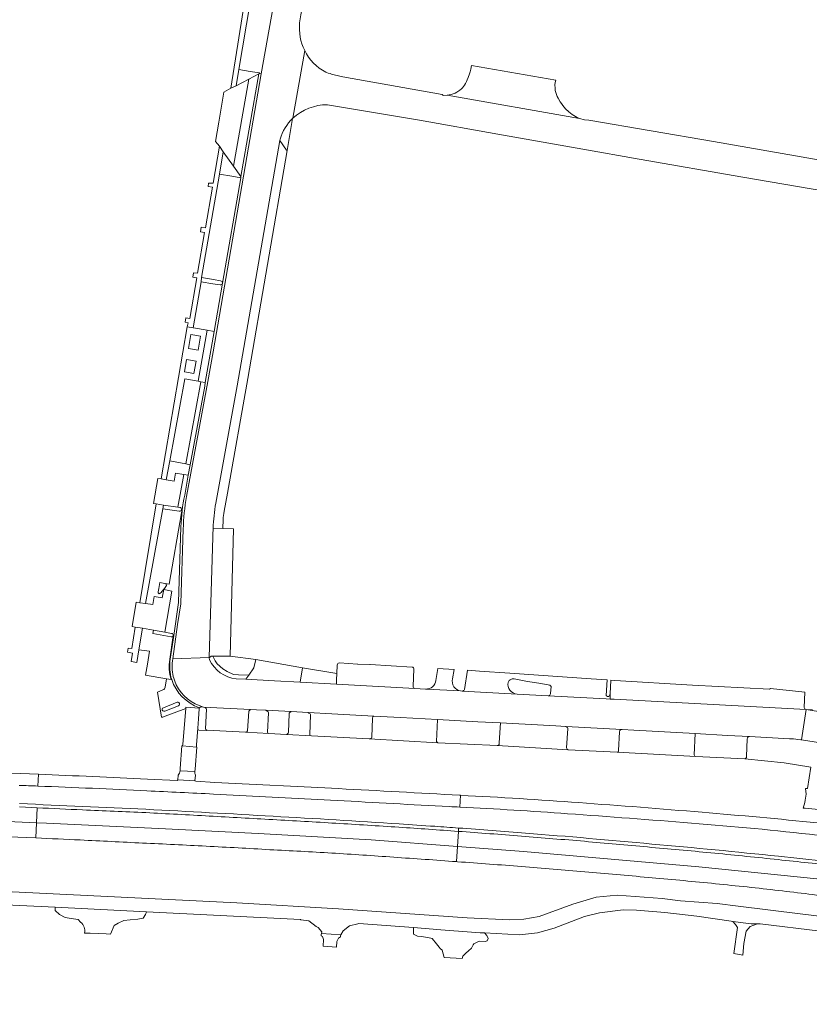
# Model space of a CAD drawing. Header units: metres. Extents: x 151213 to 156373, y 469495 to 475754.
# Tile 10 of 230: x 153025 to 153214, y 471077 to 471312. Entities that reach past the tile are written whole.
import ezdxf

# ---------------------------------------------------------------- set-up
doc = ezdxf.new("R2010")
doc.units = ezdxf.units.M
for name, color, linetype, lineweight in [('B-WE-OG-TERREIN_BEGROEID-GV', 252, 'Continuous', 18), ('B-WE-VH-GESLOTENVERHARDING-GV', 252, 'Continuous', 18), ('B-WE-VH-GESLOTENVERHARDING_ASFALT-GV', 252, 'Continuous', 18), ('B-WE-VH-GESLOTENVERHARDING_BETON-GV', 252, 'Continuous', 18), ('B-WE-VH-HALFVERHARDING-GV', 252, 'Continuous', 18), ('B-WE-VH-HALFVERHARDING_GRIND-GV', 252, 'Continuous', 18), ('B-WE-VH-OPENVERHARDING-GV', 252, 'Continuous', 18), ('B-WE-VH-OPENVERHARDING_BETONELEMENT-GV', 252, 'Continuous', 18), ('B-WE-VH-OPENVERHARDING_BETONSTRAATSTEEN-GV', 252, 'Continuous', 18), ('B-WE-VH-OPENVERHARDING_STRAATBAKSTEEN-GV', 252, 'Continuous', 18), ('B-WE-VH-OPENVERHARDING_TEGEL-GV', 252, 'Continuous', 18)]:
    doc.layers.add(name, color=color, linetype=linetype, lineweight=lineweight)

msp = doc.modelspace()

# ---------------------------------------------------------------- linework, layer by layer
at = {"layer": 'B-WE-OG-TERREIN_BEGROEID-GV', "flags": 128}
for points in [[(153080.492, 471147.148), (153080.256, 471146.931), (153080.029, 471146.713), (153079.748, 471142.046), (153079.622, 471141.783), (153079.304, 471141.702), (153084.823, 471141.376), (153084.642, 471141.502), (153084.533, 471141.756), (153084.778, 471146.324), (153084.66, 471146.614), (153084.416, 471146.768), (153084.119, 471146.956), (153081.89, 471147.074)], [(153089.328, 471141.294), (153089.092, 471141.194), (153095.019, 471140.859), (153094.747, 471140.959), (153094.674, 471141.122), (153094.801, 471145.916), (153094.702, 471146.115), (153094.439, 471146.26), (153094.232, 471146.418), (153090.208, 471146.632), (153089.908, 471146.451), (153089.744, 471146.233), (153089.708, 471146.088), (153089.572, 471141.702), (153089.491, 471141.493)], [(153109.965, 471145.577), (153109.746, 471145.399), (153109.655, 471145.082), (153109.501, 471140.515), (153109.392, 471140.315), (153109.166, 471140.179), (153108.848, 471140.125), (153125.288, 471139.192), (153125.134, 471139.264), (153124.98, 471139.382), (153124.953, 471139.5), (153125.135, 471144.751), (153116.366, 471145.234)], [(153156.4, 471137.533), (153156.173, 471137.642), (153156.074, 471137.787), (153156.046, 471138.004), (153156.364, 471142.59), (153156.264, 471142.853), (153156.092, 471142.952), (153155.831, 471143.085), (153153.496, 471143.211), (153140.225, 471143.926), (153139.951, 471139.192), (153139.888, 471138.793), (153139.797, 471138.675), (153139.67, 471138.548), (153139.444, 471138.503)], [(153168.453, 471137.343), (153168.417, 471137.13), (153168.313, 471137.026), (153168.1, 471136.953), (153186.923, 471135.902), (153186.714, 471135.992), (153186.578, 471136.119), (153186.56, 471136.319), (153186.761, 471141.369), (153172.076, 471142.207), (153169.353, 471142.354), (153168.942, 471142.264), (153168.797, 471142.137), (153168.725, 471141.82)]]:
    msp.add_lwpolyline(points, close=True, dxfattribs=at)
for points in [[(153209.317, 471140.169), (153199.752, 471140.658), (153199.47, 471140.578), (153199.288, 471140.342), (153199.207, 471140.071), (153199.066, 471135.961), (153199.035, 471135.63), (153198.84, 471135.444), (153198.65, 471135.308), (153208.047, 471134.384), (153214.464, 471133.387), (153213.648, 471128.221), (153213.122, 471128.266), (153213.276, 471126.883), (153213.056, 471125.496), (153212.962, 471124.899), (153212.609, 471123.55), (153212.886, 471123.524), (153213.037, 471123.509), (153218.63, 471122.961), (153220.3, 471135.542), (153220.375, 471136.106)], [(153212.055, 471139.877), (153211.302, 471139.989)], [(153218.607, 471138.9), (153218.27, 471138.952), (153212.212, 471139.854), (153212.055, 471139.877)]]:
    msp.add_lwpolyline(points, dxfattribs=at)
at = {"layer": 'B-WE-OG-TERREIN_BEGROEID-GV'}
msp.add_lwpolyline([(153211.302, 471139.989, 0.0111287), (153209.317, 471140.169)], format="xyb", dxfattribs=at)
at = {"layer": 'B-WE-VH-GESLOTENVERHARDING-GV', "flags": 128}
msp.add_lwpolyline([(153067.21, 471132.841), (153067.627, 471138.165), (153067.531, 471138.173), (153064.229, 471138.445), (153064.04, 471138.43), (153063.633, 471133.031), (153063.676, 471133.022), (153063.645, 471132.597), (153063.639, 471132.512), (153067.153, 471132.295), (153067.156, 471132.332), (153067.202, 471132.841)], close=True, dxfattribs=at)
at = {"layer": 'B-WE-VH-GESLOTENVERHARDING-GV'}
for points in [[(153029.75, 471131.641, 0.0023701), (152995.351, 471132.838)], [(153055.826, 471130.521, 0.0017641), (153029.75, 471131.641)], [(153025.159, 471129.003, -0.0004458), (153029.639, 471128.833)], [(153029.639, 471128.833, -0.0025939), (153055.715, 471127.684)], [(153055.715, 471127.684, -0.0007558), (153071.62, 471126.92)], [(153130.456, 471126.632, 0.0018988), (153101.491, 471128.215)], [(153101.175, 471125.388, 0.0010821), (153127.995, 471123.925)], [(153158.977, 471124.866, 0.006541), (153130.698, 471126.62)], [(153188.411, 471122.567, 0.0032966), (153158.977, 471124.866)], [(153040.32, 471123.136, -0.0005642), (153029.434, 471123.646)], [(153055.418, 471122.475, -0.0008594), (153040.32, 471123.136)], [(153127.995, 471123.925, -0.0008085), (153130.524, 471123.799)], [(153130.524, 471123.799, -0.0052186), (153156.292, 471122.221)], [(153215.996, 471120.023, 0.0051474), (153188.411, 471122.567)], [(153070.621, 471121.671, 0.0009218), (153055.418, 471122.475)], [(153085.821, 471120.81, 0.0009837), (153070.621, 471121.671)], [(153100.886, 471119.938, 0.001327), (153085.821, 471120.81)], [(153156.292, 471122.221, -0.0029061), (153185.87, 471119.963)], [(153115.947, 471118.985, 0.001393), (153100.886, 471119.938)], [(153130.165, 471118.005, 0.0018589), (153115.947, 471118.985)], [(153146.183, 471116.776, 0.0019176), (153131.069, 471117.939)], [(153185.87, 471119.963, -0.0097659), (153215.965, 471117.095)], [(153029.15, 471116.441, -0.0002653), (153039.752, 471115.937)], [(153039.752, 471115.937, -0.0004711), (153054.679, 471115.202)], [(153161.265, 471115.536, 0.0019866), (153146.183, 471116.776)], [(153176.337, 471114.177, 0.0019204), (153161.265, 471115.536)], [(153054.679, 471115.202, -0.0016433), (153069.886, 471114.461)], [(153069.886, 471114.461, -0.0017123), (153085.088, 471113.619)], [(153085.088, 471113.619, -0.0029052), (153099.901, 471112.806)], [(153191.483, 471112.773, 0.001976), (153176.337, 471114.177)], [(153099.901, 471112.806, -0.0029684), (153114.703, 471111.82)], [(153114.703, 471111.82, -0.0012382), (153129.716, 471110.762)], [(153129.98, 471110.743, -0.0012469), (153145.252, 471109.586)], [(153206.617, 471111.246, 0.0020541), (153191.483, 471112.773)], [(153221.046, 471109.7, -0.0006925), (153206.617, 471111.246)], [(153145.252, 471109.586, -0.0021768), (153160.386, 471108.349)], [(153160.386, 471108.349, -0.0020511), (153175.509, 471106.984)], [(153175.509, 471106.984, -0.0032262), (153190.681, 471105.573)], [(153190.681, 471105.573, -0.0031671), (153205.834, 471103.969)], [(153205.834, 471103.969, -0.0012458), (153220.266, 471102.223)]]:
    msp.add_lwpolyline(points, format="xyb", dxfattribs=at)
at = {"layer": 'B-WE-VH-GESLOTENVERHARDING-GV', "flags": 128}
for points in [[(153029.75, 471131.641), (153029.639, 471128.833)], [(153029.639, 471128.833), (153029.75, 471131.641)], [(153101.491, 471128.215), (153071.927, 471129.703), (153067.367, 471130.022), (153067.173, 471130.071), (153063.063, 471130.363), (153062.946, 471130.18), (153055.826, 471130.521)], [(152929.699, 471127.301), (152929.699, 471123.667), (152943.169, 471123.311), (152965.041, 471122.565), (153001.619, 471121.303), (153029.292, 471120.044), (153029.434, 471123.646), (153025.224, 471123.851)], [(153071.62, 471126.92), (153101.175, 471125.388)], [(153130.524, 471123.799), (153130.698, 471126.62), (153130.456, 471126.632)], [(153130.698, 471126.62), (153130.524, 471123.799)], [(153009.565, 471117.26), (153024.824, 471116.642), (153029.15, 471116.441), (153029.292, 471120.044), (153001.619, 471121.303), (152965.041, 471122.565), (152943.169, 471123.311), (152929.699, 471123.667), (152929.699, 471120.033)], [(153029.434, 471123.646), (153029.292, 471120.044), (153031.664, 471119.96), (153060.15, 471118.64), (153082.289, 471117.524), (153109.325, 471115.957), (153129.941, 471114.384), (153130.165, 471118.005)], [(153129.716, 471110.762), (153129.941, 471114.384), (153109.325, 471115.957), (153082.289, 471117.524), (153060.15, 471118.64), (153031.664, 471119.96), (153029.292, 471120.044), (153029.15, 471116.441)], [(153131.069, 471117.939), (153130.165, 471118.005), (153129.941, 471114.384), (153145.737, 471113.212), (153187.625, 471109.544), (153216.639, 471106.528), (153229.482, 471105.002), (153229.91, 471108.769)], [(153229.041, 471101.127), (153229.482, 471105.002), (153216.639, 471106.528), (153187.625, 471109.544), (153145.737, 471113.212), (153129.941, 471114.384), (153129.716, 471110.762), (153129.98, 471110.743)]]:
    msp.add_lwpolyline(points, dxfattribs=at)
at = {"layer": 'B-WE-VH-GESLOTENVERHARDING_ASFALT-GV', "flags": 128}
for points in [[(153092.218, 471311.362), (153092.53, 471313.242), (153092.656, 471314.04), (153085.848, 471315.23), (153083.041, 471299.177), (153071.517, 471232.707), (153070.264, 471225.588), (153065.191, 471198.095)], [(153090.535, 471288.501), (153090.605, 471288.568), (153093.42, 471304.763)], [(153093.42, 471304.763), (153090.605, 471288.568)], [(153255.181, 471271.737), (153210.77, 471279.54), (153191.13, 471282.95), (153161.37, 471288.06), (153161.326, 471288.063), (153160.33, 471288.14), (153159.111, 471288.509), (153127.522, 471294.041), (153126.69, 471294.02), (153126.47, 471294.07), (153126.259, 471294.24), (153102.52, 471298.42), (153100.5, 471298.94), (153100.01, 471299.05), (153099.53, 471299.22), (153099.02, 471299.35), (153098.61, 471299.49), (153098.455, 471299.568)], [(153098.857, 471291.789), (153120.899, 471288.07), (153139.612, 471284.769), (153159.945, 471281.179)], [(153072.18, 471196.481), (153077.31, 471224.553), (153087.494, 471283.252), (153087.567, 471283.57)], [(153159.945, 471281.179), (153173.42, 471278.8), (153198.205, 471274.423), (153221.03, 471270.53)], [(153064.395, 471190.26), (153063.775, 471172.568), (153063.77, 471172.423), (153063.051, 471167.454), (153061.868, 471159.284), (153070.551, 471159.556), (153071.494, 471188.377)], [(153070.677, 471159.054), (153070.631, 471159.198), (153070.592, 471159.347), (153070.551, 471159.556), (153061.868, 471159.284)], [(153062.62, 471153.281), (153062.716, 471153.078)], [(153211.302, 471139.989), (153212.055, 471139.877), (153212.212, 471139.854), (153213.298, 471147.156), (153167.435, 471149.599), (153166.432, 471149.652), (153165.492, 471149.702), (153151.644, 471150.44), (153144.195, 471150.849), (153131.096, 471151.557), (153130.705, 471151.578), (153122.468, 471152.017), (153122.355, 471152.023), (153122.271, 471152.027), (153119.738, 471152.167), (153100.998, 471153.19), (153092.319, 471153.663), (153086.238, 471153.995), (153079.352, 471154.371), (153077.016, 471154.49)], [(153069.256, 471147.742), (153080.492, 471147.148), (153081.89, 471147.074), (153084.119, 471146.956), (153090.208, 471146.632), (153094.232, 471146.418), (153099.888, 471146.118), (153109.965, 471145.577), (153116.366, 471145.234), (153125.135, 471144.751), (153134.836, 471144.216), (153140.225, 471143.926), (153153.496, 471143.211), (153155.831, 471143.085), (153169.353, 471142.354), (153172.076, 471142.207), (153186.761, 471141.369), (153194.519, 471140.926), (153199.752, 471140.658), (153209.317, 471140.169)], [(153234.293, 471143.716), (153213.298, 471147.156), (153212.212, 471139.854), (153218.27, 471138.952)], [(153214.828, 471147.066), (153213.298, 471147.156), (153234.293, 471143.716)], [(153359.183, 471076.639), (153350.864, 471078.146), (153331.334, 471081.415), (153285.411, 471088.373), (153270.703, 471090.56), (153255.904, 471092.61), (153241.151, 471094.653), (153237.952, 471095.096), (153211.848, 471098.303), (153197.062, 471100.119), (153192.005, 471100.74), (153183.25, 471101.379), (153178.868, 471101.915), (153168.114, 471102.779), (153163.143, 471102.25), (153157.493, 471100.602), (153149.454, 471097.632), (153145.85, 471096.993), (153142.349, 471096.804), (153132.231, 471097.284), (153101.535, 471099.47), (153077.203, 471100.892), (153013.714, 471104.044)], [(153016.786, 471100.673), (153033.734, 471099.833), (153055.58, 471098.752), (153092.439, 471096.886), (153092.477, 471096.88), (153094.427, 471096.59), (153096.177, 471095.28), (153096.655, 471094.995), (153097.549, 471093.973), (153097.457, 471093.59), (153102.053, 471093.24), (153102.598, 471094.215), (153104.097, 471095.398), (153106.135, 471095.922), (153106.378, 471095.985), (153119.457, 471094.981), (153125.948, 471094.483), (153133.318, 471093.917), (153135.37, 471093.76), (153136.38, 471093.707), (153144.789, 471093.264), (153149.071, 471093.733), (153153.047, 471094.872), (153160.333, 471097.629), (153163.903, 471098.489), (153169.533, 471099.232), (153172.727, 471099.117), (153179.501, 471098.618), (153187.189, 471097.682), (153195.38, 471096.532), (153195.791, 471096.475), (153200.137, 471095.865), (153201.697, 471095.885), (153202.351, 471095.893), (153216.719, 471094.133)]]:
    msp.add_lwpolyline(points, dxfattribs=at)
at = {"layer": 'B-WE-VH-GESLOTENVERHARDING_ASFALT-GV'}
for points in [[(153093.42, 471304.763, -0.1418533), (153092.218, 471311.362)], [(153098.455, 471299.568, -0.1626588), (153093.42, 471304.763)], [(153090.605, 471288.568, -0.1874763), (153098.857, 471291.789)], [(153087.567, 471283.57, -0.131023), (153090.535, 471288.501)], [(153065.191, 471198.095, 0.0411013), (153064.395, 471190.26)], [(153071.52, 471190.481, -0.0360043), (153072.18, 471196.481)], [(153071.494, 471188.377, -0.0123555), (153071.52, 471190.481)], [(153061.868, 471159.284, 0.1069071), (153061.998, 471155.056)], [(153077.016, 471154.49, -0.2615002), (153070.677, 471159.054)], [(153061.998, 471155.056, 0.0472474), (153062.62, 471153.281)], [(153062.716, 471153.078, 0.2202659), (153069.256, 471147.742)], [(153209.317, 471140.169, -0.0111287), (153211.302, 471139.989)]]:
    msp.add_lwpolyline(points, format="xyb", dxfattribs=at)
at = {"layer": 'B-WE-VH-GESLOTENVERHARDING_BETON-GV', "flags": 128}
msp.add_lwpolyline([(153077.026, 471296.327), (153075.795, 471295.715), (153074.119, 471294.788), (153073.961, 471293.845), (153072.917, 471287.649), (153072.137, 471283.015), (153073.035, 471281.845), (153073.961, 471280.499), (153076.402, 471277.092), (153080.068, 471297.922)], close=True, dxfattribs=at)
at = {"layer": 'B-WE-VH-HALFVERHARDING-GV', "flags": 128}
for points in [[(153025.224, 471123.851), (153029.434, 471123.646)], [(153130.214, 471118.803), (153130.165, 471118.005), (153131.069, 471117.939)], [(153130.165, 471118.005), (153130.214, 471118.803)]]:
    msp.add_lwpolyline(points, dxfattribs=at)
at = {"layer": 'B-WE-VH-HALFVERHARDING-GV'}
for points in [[(153055.455, 471123.274, -0.0017879), (153025.263, 471124.65)], [(153029.434, 471123.646, 0.0005642), (153040.32, 471123.136)], [(153040.32, 471123.136, 0.0008594), (153055.418, 471122.475)], [(153085.866, 471121.609, 0.0018741), (153055.455, 471123.274)], [(153055.418, 471122.475, -0.0009218), (153070.621, 471121.671)], [(153070.621, 471121.671, -0.0009837), (153085.821, 471120.81)], [(153085.821, 471120.81, -0.001327), (153100.886, 471119.938)], [(153116, 471119.783, 0.0026531), (153085.866, 471121.609)], [(153100.886, 471119.938, -0.001393), (153115.947, 471118.985)], [(153115.947, 471118.985, -0.0018589), (153130.165, 471118.005)], [(153124.53, 471119.208, 0.0010503), (153116, 471119.783)], [(153130.214, 471118.803, 0.0008752), (153124.53, 471119.208)], [(153146.246, 471117.573, 0.002337), (153130.214, 471118.803)], [(153131.069, 471117.939, -0.0019176), (153146.183, 471116.776)], [(153146.183, 471116.776, -0.0019866), (153161.265, 471115.536)], [(153176.41, 471114.974, 0.0039444), (153146.246, 471117.573)], [(153161.265, 471115.536, -0.0019204), (153176.337, 471114.177)], [(153176.337, 471114.177, -0.001976), (153191.483, 471112.773)], [(153206.702, 471112.041, 0.0040608), (153176.41, 471114.974)], [(153191.483, 471112.773, -0.0020541), (153206.617, 471111.246)], [(153206.617, 471111.246, 0.0006925), (153221.046, 471109.7)], [(153230, 471109.565, -0.0010497), (153206.702, 471112.041)]]:
    msp.add_lwpolyline(points, format="xyb", dxfattribs=at)
at = {"layer": 'B-WE-VH-HALFVERHARDING_GRIND-GV', "flags": 128}
msp.add_lwpolyline([(153071.462, 471159.899), (153072.036, 471158.797), (153072.524, 471158.064), (153073.867, 471156.888), (153074.899, 471156.222), (153076.375, 471155.546), (153077.562, 471155.401), (153080.091, 471155.364), (153081.227, 471157.124), (153081.725, 471159.142), (153075.58, 471159.879)], close=True, dxfattribs=at)
at = {"layer": 'B-WE-VH-OPENVERHARDING-GV', "flags": 128}
for points in [[(153057.246, 471196.41), (153057.923, 471196.31), (153059.702, 471196.052), (153063.117, 471195.558), (153064.542, 471203.345), (153062.565, 471203.689), (153062.226, 471201.739), (153060.335, 471202.067), (153059.105, 471202.281), (153058.291, 471202.423)], [(153052.139, 471167.009), (153052.919, 471166.866), (153054.61, 471166.557), (153057.254, 471166.133), (153059.978, 471165.608), (153061.666, 471175.468), (153059.71, 471175.807), (153059.367, 471173.847), (153057.42, 471174.184), (153057.099, 471172.223), (153055.375, 471172.47), (153054.04, 471172.69), (153053.151, 471172.836)]]:
    msp.add_lwpolyline(points, close=True, dxfattribs=at)
at = {"layer": 'B-WE-VH-OPENVERHARDING-GV'}
for points in [[(153063.639, 471132.512, -0.1577892), (153063.158, 471131.466)], [(153067.32, 471131.458, -0.1181071), (153067.153, 471132.295)]]:
    msp.add_lwpolyline(points, format="xyb", dxfattribs=at)
at = {"layer": 'B-WE-VH-OPENVERHARDING-GV', "flags": 128}
for points in [[(153067.153, 471132.295), (153063.639, 471132.512)], [(153063.158, 471131.466), (153063.063, 471130.363), (153067.173, 471130.071), (153067.32, 471131.458)]]:
    msp.add_lwpolyline(points, dxfattribs=at)
at = {"layer": 'B-WE-VH-OPENVERHARDING_BETONELEMENT-GV', "flags": 128}
msp.add_lwpolyline([(153133.179, 471300.306), (153133, 471299.68), (153132.83, 471299.19), (153132.48, 471298.32), (153132.28, 471297.71), (153132.08, 471297.33), (153131.89, 471296.87), (153131.64, 471296.46), (153131.42, 471296.15), (153131.17, 471295.85), (153130.89, 471295.55), (153130.55, 471295.27), (153129.77, 471294.78), (153129.38, 471294.57), (153128.42, 471294.25), (153128, 471294.13), (153127.522, 471294.041), (153159.111, 471288.509), (153159, 471288.54), (153158.54, 471288.73), (153157.73, 471289.17), (153157.35, 471289.45), (153156.55, 471290.08), (153155.8, 471290.81), (153155.43, 471291.21), (153155.12, 471291.59), (153154.79, 471292.1), (153154.49, 471292.48), (153154, 471293.32), (153153.78, 471293.76), (153153.6, 471294.21), (153153.44, 471294.74), (153153.34, 471295.2), (153153.28, 471295.76), (153153.26, 471296.54), (153153.34, 471297.08), (153153.455, 471297.638), (153147.955, 471298.598), (153138.764, 471300.201), (153133.318, 471301.15)], close=True, dxfattribs=at)
at = {"layer": 'B-WE-VH-OPENVERHARDING_BETONELEMENT-GV'}
for points in [[(153142.03, 471153.59, 0.4512856), (153144.195, 471150.849)], [(153151.644, 471150.44, 0.4249799), (153152.178, 471150.939)]]:
    msp.add_lwpolyline(points, format="xyb", dxfattribs=at)
at = {"layer": 'B-WE-VH-OPENVERHARDING_BETONELEMENT-GV', "flags": 128}
for points in [[(153152.178, 471150.939), (153152.327, 471152.668), (153152.127, 471152.883), (153151.993, 471152.993), (153151.664, 471153.042), (153149.435, 471153.431), (153146.695, 471153.87), (153143.54, 471154.442), (153143.04, 471154.442), (153142.578, 471154.272), (153142.334, 471154.077), (153142.03, 471153.59)], [(153144.195, 471150.849), (153151.644, 471150.44)]]:
    msp.add_lwpolyline(points, dxfattribs=at)
at = {"layer": 'B-WE-VH-OPENVERHARDING_BETONSTRAATSTEEN-GV', "flags": 128}
for points in [[(153083.041, 471299.177), (153085.848, 471315.23), (153085.227, 471315.339), (153083.148, 471315.718), (153080.417, 471316.215), (153077.678, 471300.195), (153080.388, 471299.742), (153082.598, 471299.372), (153082.597, 471299.254)], [(153078.176, 471274.615), (153082.445, 471299.169), (153080.068, 471297.922), (153076.402, 471277.092)], [(153068.78, 471250.463), (153071.621, 471249.961), (153073.328, 471249.659), (153073.683, 471249.484), (153073.806, 471249.071), (153078.122, 471274.318), (153075.977, 471274.679), (153073.075, 471275.167)], [(153068.603, 471225.549), (153069.664, 471225.37), (153071.578, 471236.162), (153071.799, 471237.547), (153070.099, 471237.836), (153067.947, 471225.659)], [(153061.163, 471206.612), (153065.006, 471205.882), (153068.603, 471225.549), (153067.947, 471225.659), (153064.733, 471226.2)], [(153065.006, 471205.882), (153066.04, 471205.685), (153069.509, 471224.494), (153069.664, 471225.37), (153068.603, 471225.549)], [(153062.226, 471201.739), (153062.565, 471203.689), (153064.542, 471203.345), (153065.587, 471203.164), (153066.04, 471205.685), (153065.006, 471205.882), (153061.163, 471206.612), (153060.335, 471202.067)], [(153081.725, 471159.142), (153081.227, 471157.124), (153080.091, 471155.364), (153079.352, 471154.371), (153086.238, 471153.995), (153092.319, 471153.663), (153092.878, 471157.102)], [(153101.121, 471155.728), (153092.878, 471157.102), (153092.319, 471153.663), (153100.998, 471153.19), (153101.049, 471154.248)], [(153080.256, 471146.931), (153080.492, 471147.148), (153069.256, 471147.742), (153069.644, 471147.602), (153069.852, 471147.42), (153069.934, 471147.185), (153069.716, 471142.527), (153069.825, 471142.363), (153069.997, 471142.237), (153079.304, 471141.702), (153079.622, 471141.783), (153079.748, 471142.046), (153080.029, 471146.713)], [(153089.092, 471141.194), (153089.328, 471141.294), (153089.491, 471141.493), (153089.572, 471141.702), (153089.708, 471146.088), (153089.744, 471146.233), (153089.908, 471146.451), (153090.208, 471146.632), (153084.119, 471146.956), (153084.416, 471146.768), (153084.66, 471146.614), (153084.778, 471146.324), (153084.533, 471141.756), (153084.642, 471141.502), (153084.823, 471141.376)], [(153109.746, 471145.399), (153109.965, 471145.577), (153099.888, 471146.118), (153094.232, 471146.418), (153094.439, 471146.26), (153094.702, 471146.115), (153094.801, 471145.916), (153094.674, 471141.122), (153094.747, 471140.959), (153095.019, 471140.859), (153108.848, 471140.125), (153109.166, 471140.179), (153109.392, 471140.315), (153109.501, 471140.515), (153109.655, 471145.082)], [(153139.797, 471138.675), (153139.888, 471138.793), (153139.951, 471139.192), (153140.225, 471143.926), (153134.836, 471144.216), (153125.135, 471144.751), (153124.953, 471139.5), (153124.98, 471139.382), (153125.134, 471139.264), (153125.288, 471139.192), (153139.444, 471138.503), (153139.67, 471138.548)], [(153168.417, 471137.13), (153168.453, 471137.343), (153168.725, 471141.82), (153168.797, 471142.137), (153168.942, 471142.264), (153169.353, 471142.354), (153155.831, 471143.085), (153156.092, 471142.952), (153156.264, 471142.853), (153156.364, 471142.59), (153156.046, 471138.004), (153156.074, 471137.787), (153156.173, 471137.642), (153156.4, 471137.533), (153168.1, 471136.953), (153168.313, 471137.026)], [(153199.752, 471140.658), (153194.519, 471140.926), (153186.761, 471141.369), (153186.56, 471136.319), (153186.578, 471136.119), (153186.714, 471135.992), (153186.923, 471135.902), (153198.65, 471135.308), (153198.84, 471135.444), (153199.035, 471135.63), (153199.066, 471135.961), (153199.207, 471140.071), (153199.288, 471140.342), (153199.47, 471140.578)], [(153135.144, 471091.73), (153136.55, 471091.63), (153137.082, 471091.836), (153137.252, 471092.383), (153137.004, 471093.1), (153136.38, 471093.707), (153135.37, 471093.76), (153133.318, 471093.917), (153125.948, 471094.483), (153119.457, 471094.981), (153119.413, 471093.426), (153120.393, 471092.944), (153121.259, 471092.816), (153122.863, 471092.617), (153123.914, 471092.362), (153124.895, 471091.118), (153125.536, 471090.306), (153125.774, 471090.005), (153126.313, 471089.593), (153126.798, 471087.822), (153131.046, 471087.617), (153131.24, 471088.117), (153131.921, 471088.883), (153132.574, 471089.443), (153133.263, 471090.033), (153133.728, 471090.862), (153133.852, 471091.084)], [(153101.475, 471092.472), (153101.96, 471092.766), (153101.971, 471093.092), (153102.053, 471093.24), (153097.457, 471093.59), (153097.355, 471093.385), (153097.369, 471093.047), (153097.705, 471092.844), (153097.911, 471092.17), (153097.871, 471090.58), (153101.047, 471090.334), (153101.141, 471091.662)]]:
    msp.add_lwpolyline(points, close=True, dxfattribs=at)
for points in [[(153065.191, 471198.095), (153070.264, 471225.588), (153071.517, 471232.707), (153083.041, 471299.177), (153082.597, 471299.254), (153082.445, 471299.169), (153078.176, 471274.615), (153078.122, 471274.318), (153073.806, 471249.071), (153071.799, 471237.547), (153071.578, 471236.162), (153069.664, 471225.37), (153069.509, 471224.494), (153066.04, 471205.685), (153065.587, 471203.164), (153064.732, 471198.408)], [(153087.567, 471283.57), (153087.494, 471283.252), (153089.112, 471280.883), (153089.223, 471280.873), (153090.535, 471288.501)], [(153071.52, 471190.481), (153073.878, 471190.423), (153073.94, 471192.58), (153073.97, 471193.04), (153074.03, 471193.55), (153074.1, 471194.05), (153074.16, 471194.57), (153074.97, 471198.886), (153079.833, 471226.309), (153089.223, 471280.873), (153089.112, 471280.883), (153087.494, 471283.252)], [(153087.494, 471283.252), (153077.31, 471224.553), (153072.18, 471196.481)], [(153073.189, 471248.698), (153071.446, 471248.984), (153068.655, 471249.443), (153066.736, 471238.408), (153066.814, 471238.395)], [(153066.814, 471238.395), (153070.099, 471237.836), (153071.799, 471237.547), (153073.806, 471249.071)], [(153064.732, 471198.408), (153065.587, 471203.164), (153064.542, 471203.345), (153063.117, 471195.558), (153063.589, 471195.471)], [(153063.441, 471194.607), (153059.529, 471195.107), (153055.375, 471172.47), (153057.099, 471172.223), (153057.42, 471174.184), (153059.367, 471173.847), (153059.71, 471175.807)], [(153058.401, 471175.286), (153058.525, 471176.08), (153058.759, 471177.51), (153060.017, 471177.3), (153060.089, 471177.285), (153061.028, 471177.093), (153063.993, 471194.173), (153064.108, 471194.941), (153063.971, 471194.972)], [(153063.971, 471194.972), (153064.108, 471194.941), (153063.993, 471194.173), (153061.028, 471177.093), (153060.089, 471177.285)], [(153063.84, 471190.852), (153063.233, 471172.765), (153062.116, 471164.804), (153061.278, 471159.143)], [(153061.278, 471159.143), (153062.116, 471164.804), (153063.233, 471172.765), (153063.84, 471190.852)], [(153061.868, 471159.284), (153063.051, 471167.454), (153063.77, 471172.423), (153063.775, 471172.568), (153064.395, 471190.26)], [(153070.866, 471159.757), (153071.089, 471159.873), (153071.462, 471159.899), (153075.58, 471159.879), (153076.403, 471190.36), (153073.878, 471190.423), (153071.52, 471190.481)], [(153071.494, 471188.377), (153070.551, 471159.556), (153070.649, 471159.553)], [(153059.699, 471175.809), (153059.71, 471175.807), (153061.666, 471175.468), (153059.978, 471165.608), (153061.616, 471165.346)], [(153059.71, 471175.807), (153059.699, 471175.809)], [(153061.496, 471164.525), (153057.106, 471165.29), (153057.254, 471166.133), (153054.61, 471166.557), (153053.792, 471161.452), (153056.358, 471161.066), (153055.822, 471157.95)], [(153061.154, 471159.162), (153061.998, 471164.862)], [(153061.998, 471164.862), (153061.154, 471159.162)], [(153055.822, 471157.95), (153055.38, 471155.378), (153060.408, 471154.467), (153061.487, 471154.316)], [(153070.649, 471159.553), (153070.551, 471159.556), (153070.592, 471159.347), (153070.631, 471159.198), (153070.677, 471159.054)], [(153079.352, 471154.371), (153080.091, 471155.364), (153077.562, 471155.401), (153076.375, 471155.546), (153074.899, 471156.222), (153073.867, 471156.888), (153072.524, 471158.064), (153072.036, 471158.797), (153071.462, 471159.899), (153071.089, 471159.873), (153070.866, 471159.757)], [(153108.96, 471157.91), (153106.162, 471158), (153106.079, 471158.023), (153101.708, 471158.276)], [(153119.079, 471157.307), (153109.049, 471157.913)], [(153101.22, 471157.778), (153101.121, 471155.728), (153101.049, 471154.248), (153100.998, 471153.19), (153119.738, 471152.167)], [(153119.327, 471152.688), (153119.536, 471156.76)], [(153128.755, 471154.456), (153129.154, 471156.703), (153125.26, 471156.931), (153124.789, 471154.099)], [(153165.711, 471154.201), (153161.939, 471154.494), (153142.453, 471155.846), (153135.211, 471156.349), (153132.335, 471156.517), (153131.609, 471151.964)], [(153061.487, 471154.316), (153060.408, 471154.467), (153060.092, 471152.511)], [(153062.716, 471153.078), (153062.62, 471153.281)], [(153077.016, 471154.49), (153079.352, 471154.371)], [(153142.03, 471153.59), (153142.334, 471154.077), (153142.578, 471154.272), (153143.04, 471154.442), (153143.54, 471154.442), (153146.695, 471153.87), (153149.435, 471153.431), (153151.664, 471153.042), (153151.993, 471152.993), (153152.127, 471152.883), (153152.327, 471152.668), (153152.178, 471150.939)], [(153151.644, 471150.44), (153165.492, 471149.702), (153166.432, 471149.652), (153166.44, 471150.889), (153166.389, 471150.702), (153166.345, 471150.504), (153166.275, 471150.406), (153166.059, 471150.246), (153165.828, 471150.23), (153165.596, 471150.374), (153165.524, 471150.518), (153165.711, 471154.201)], [(153166.603, 471154.132), (153166.44, 471150.889), (153166.432, 471149.652), (153167.435, 471149.599), (153213.298, 471147.156)], [(153212.861, 471147.647), (153212.97, 471151.31), (153204.79, 471152.14), (153204.523, 471151.987), (153186.133, 471152.978), (153167.575, 471154.057), (153166.603, 471154.132)], [(153059.515, 471151.813), (153058.208, 471151.323), (153059.224, 471145.301), (153059.479, 471145.282), (153060.08, 471145.512)], [(153122.355, 471152.023), (153122.468, 471152.017), (153130.705, 471151.578)], [(153131.096, 471151.557), (153144.195, 471150.849)], [(153062.914, 471148.878), (153059.653, 471147.583)], [(153059.653, 471147.583), (153062.914, 471148.878)], [(153059.98, 471146.758), (153061.84, 471147.486), (153063.225, 471148.033)], [(153063.225, 471148.033), (153061.84, 471147.486), (153059.98, 471146.758)], [(153060.08, 471145.512), (153064.998, 471147.392), (153065.021, 471147.664), (153068.227, 471147.501)], [(153068.227, 471147.501), (153068.163, 471147.296), (153067.995, 471144.874), (153067.845, 471142.709), (153067.885, 471142.382), (153067.944, 471142.264), (153068.103, 471142.178), (153069.974, 471142.137), (153069.997, 471142.237)], [(153068.688, 471147.767), (153069.256, 471147.742)], [(153069.997, 471142.237), (153069.825, 471142.363), (153069.716, 471142.527), (153069.934, 471147.185), (153069.852, 471147.42), (153069.644, 471147.602), (153069.256, 471147.742), (153068.688, 471147.767)], [(153048.806, 471096.081), (153050.169, 471096.692), (153051.674, 471096.848), (153053.491, 471096.976), (153054.769, 471097.26), (153055.379, 471098.083), (153055.58, 471098.752), (153033.734, 471099.833), (153033.728, 471099.049), (153034.807, 471098.126), (153036.17, 471097.388), (153037.561, 471097.132), (153039.279, 471096.919), (153039.836, 471096.271)], [(153040.804, 471093.687), (153042.115, 471093.631), (153045.924, 471093.468), (153047.011, 471093.422), (153047.84, 471095.471), (153048.806, 471096.081)]]:
    msp.add_lwpolyline(points, dxfattribs=at)
at = {"layer": 'B-WE-VH-OPENVERHARDING_BETONSTRAATSTEEN-GV'}
for points in [[(153090.535, 471288.501, 0.131023), (153087.567, 471283.57)], [(153073.806, 471249.071, -0.3877281), (153073.189, 471248.698)], [(153064.732, 471198.408, 0.043137), (153063.84, 471190.852)], [(153063.84, 471190.852, -0.043137), (153064.732, 471198.408)], [(153064.395, 471190.26, -0.0411013), (153065.191, 471198.095)], [(153072.18, 471196.481, 0.0360043), (153071.52, 471190.481)], [(153063.971, 471194.972, -0.4366561), (153063.441, 471194.607)], [(153063.589, 471195.471, -0.4210724), (153063.971, 471194.972)], [(153071.52, 471190.481, 0.0123555), (153071.494, 471188.377)], [(153060.402, 471176.784, -0.034433), (153059.699, 471175.809)], [(153060.089, 471177.285, -0.380944), (153060.402, 471176.784)], [(153058.595, 471174.826, -0.3340458), (153058.401, 471175.286)], [(153058.886, 471174.958, -0.1639497), (153058.595, 471174.826)], [(153059.699, 471175.809, -0.0336637), (153058.886, 471174.958)], [(153061.616, 471165.346, -0.4432539), (153061.998, 471164.862)], [(153061.998, 471164.862, -0.4325703), (153061.496, 471164.525)], [(153061.487, 471154.316, -0.1141147), (153061.154, 471159.162)], [(153061.154, 471159.162, 0.1141147), (153061.487, 471154.316)], [(153061.278, 471159.143, 0.1159701), (153061.624, 471154.297)], [(153061.624, 471154.297, -0.1159701), (153061.278, 471159.143)], [(153061.998, 471155.056, -0.1069071), (153061.868, 471159.284)], [(153070.866, 471159.757, 0.1639599), (153070.649, 471159.553)], [(153070.649, 471159.553, -0.1639599), (153070.866, 471159.757)], [(153070.677, 471159.054, 0.2615002), (153077.016, 471154.49)], [(153101.708, 471158.276, 0.4502992), (153101.22, 471157.778)], [(153109.049, 471157.913, 0.0340514), (153108.96, 471157.91)], [(153119.536, 471156.76, 0.4223101), (153119.079, 471157.307)], [(153061.624, 471154.297, 0.2332783), (153068.255, 471147.562)], [(153068.255, 471147.562, -0.2332783), (153061.624, 471154.297)], [(153062.62, 471153.281, -0.0472474), (153061.998, 471155.056)], [(153124.789, 471154.099, -0.3844852), (153122.355, 471152.023)], [(153130.705, 471151.578, -0.4411991), (153128.755, 471154.456)], [(153144.195, 471150.849, -0.4512856), (153142.03, 471153.59)], [(153060.092, 471152.511, -0.2626868), (153059.515, 471151.813)], [(153069.256, 471147.742, -0.2202659), (153062.716, 471153.078)], [(153119.738, 471152.167, -0.412102), (153119.327, 471152.688)], [(153131.609, 471151.964, -0.3522568), (153131.096, 471151.557)], [(153152.178, 471150.939, -0.4249799), (153151.644, 471150.44)], [(153063.225, 471148.033, 1.0070207), (153062.914, 471148.878)], [(153062.914, 471148.878, -1.0070207), (153063.225, 471148.033)], [(153059.653, 471147.583, 1.0606816), (153059.98, 471146.758)], [(153059.98, 471146.758, -1.0606816), (153059.653, 471147.583)], [(153068.255, 471147.562, 0.0332964), (153068.227, 471147.501)], [(153068.227, 471147.501, -0.0332964), (153068.255, 471147.562)], [(153068.255, 471147.562, -0.316521), (153068.688, 471147.767)], [(153068.688, 471147.767, 0.316521), (153068.255, 471147.562)], [(153213.298, 471147.156, -0.3857241), (153212.861, 471147.647)], [(153039.836, 471096.271, -0.2779945), (153040.804, 471093.687)]]:
    msp.add_lwpolyline(points, format="xyb", dxfattribs=at)
at = {"layer": 'B-WE-VH-OPENVERHARDING_STRAATBAKSTEEN-GV', "flags": 128}
msp.add_lwpolyline([(153201.697, 471095.885), (153200.137, 471095.865), (153195.791, 471096.475), (153196.442, 471095.757), (153196.858, 471094.983), (153195.984, 471088.763), (153198.135, 471088.366), (153198.431, 471091.221), (153198.966, 471094.12), (153199.9, 471095.222)], close=True, dxfattribs=at)
at = {"layer": 'B-WE-VH-OPENVERHARDING_TEGEL-GV', "flags": 128}
for points in [[(153075.795, 471295.715), (153077.026, 471296.327), (153077.678, 471300.195), (153080.417, 471316.215), (153080.887, 471319.677), (153079.619, 471319.872)], [(153065.531, 471239.616), (153065.363, 471238.642), (153066.736, 471238.408), (153068.655, 471249.443), (153068.78, 471250.463), (153073.075, 471275.167), (153073.961, 471280.499), (153073.035, 471281.845), (153071.512, 471273.008), (153070.457, 471273.04), (153070.317, 471272.206), (153071.343, 471272.03), (153069.668, 471262.312), (153068.677, 471262.469), (153068.497, 471261.397), (153069.476, 471261.201), (153067.799, 471251.472), (153066.849, 471251.61), (153066.667, 471250.534), (153067.613, 471250.389), (153065.933, 471240.642), (153065.03, 471240.81), (153064.851, 471239.745)], [(153059.105, 471202.281), (153060.335, 471202.067), (153061.163, 471206.612), (153064.733, 471226.2), (153067.947, 471225.659), (153070.099, 471237.836), (153066.814, 471238.395), (153066.736, 471238.408), (153065.363, 471238.642)], [(153067.924, 471233.076), (153065.64, 471233.48), (153066.239, 471236.864), (153068.523, 471236.459)], [(153064.663, 471227.907), (153065.181, 471230.869), (153067.466, 471230.469), (153066.948, 471227.508)], [(153054.04, 471172.69), (153055.375, 471172.47), (153059.529, 471195.107), (153059.702, 471196.052), (153057.923, 471196.31)], [(153051.072, 471160.863), (153052.245, 471160.632), (153051.928, 471158.653), (153053.304, 471158.404), (153053.792, 471161.452), (153054.61, 471166.557), (153052.919, 471166.866), (153052.091, 471161.708), (153051.242, 471161.844)], [(153064.229, 471138.445), (153067.531, 471138.173), (153067.566, 471138.673), (153067.845, 471142.709), (153067.995, 471144.874), (153068.163, 471147.296), (153068.227, 471147.501), (153065.021, 471147.664), (153064.998, 471147.392), (153064.264, 471138.854)]]:
    msp.add_lwpolyline(points, close=True, dxfattribs=at)

doc.saveas('drawing.dxf')
